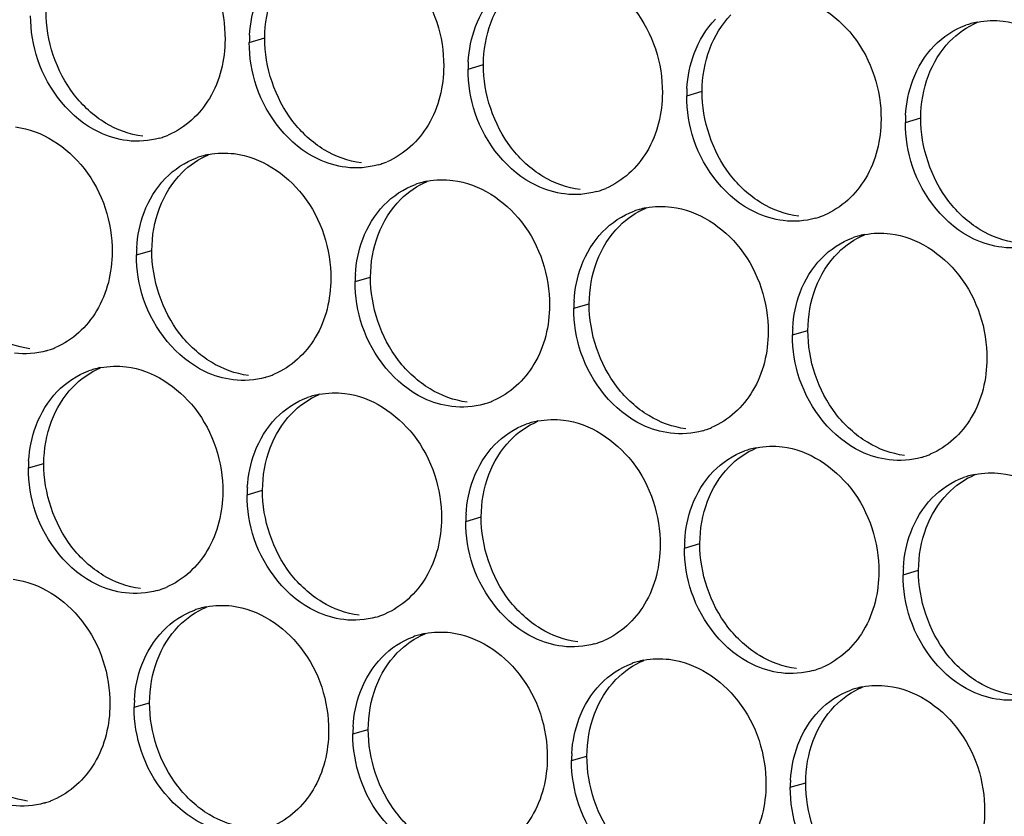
# Paper-space layout '45651_1_3' of a CAD drawing. Header units: millimetres. Extents: x -231 to 594, y 0 to 420.
# Tile 48 of 247: x 125.58 to 132.42, y 112.06 to 117.6. Entities that reach past the tile are written whole.
import ezdxf

# ---------------------------------------------------------------- set-up
doc = ezdxf.new("R2010")
doc.units = ezdxf.units.MM
doc.header["$LTSCALE"] = 32.67
doc.layers.add('02___PRT_ALL_AXES', color=7, linetype='CONTINUOUS')

psp = doc.layouts.new('45651_1_3')

# ---------------------------------------------------------------- linework, layer by layer
at = {"layer": '02___PRT_ALL_AXES', "color": 7, "linetype": 'CONTINUOUS'}
for p, q in [((127.1718, 117.438), (127.279, 117.4686)), ((128.6914, 117.2525), (128.7986, 117.2832)), ((130.211, 117.067), (130.3182, 117.0977)), ((131.7306, 116.8815), (131.8378, 116.9122)), ((126.3874, 115.9603), (126.4946, 115.991)), ((127.9069, 115.7748), (128.0141, 115.8055)), ((129.4265, 115.5894), (129.5337, 115.62)), ((130.9461, 115.4039), (131.0533, 115.4346)), ((125.6367, 114.4786), (125.7439, 114.5092)), ((127.1563, 114.2931), (127.2635, 114.3238)), ((128.6759, 114.1076), (128.7831, 114.1383)), ((130.1954, 113.9221), (130.3026, 113.9528)), ((131.715, 113.7366), (131.8222, 113.7673)), ((126.3718, 112.8154), (126.479, 112.8461)), ((127.8914, 112.63), (127.9986, 112.6606)), ((129.411, 112.4445), (129.5182, 112.4752)), ((130.9306, 112.259), (131.0378, 112.2897))]:
    psp.add_line(p, q, dxfattribs=at)
at = {"layer": '02___PRT_ALL_AXES', "color": 3, "linetype": 'CONTINUOUS'}
for centre, radius, start, end in [((132.336, 117.0425), 0.5467, 105.94061, 109.76751), ((132.3374, 117.0375), 0.5519, 100.97724, 105.93831), ((128.0636, 117.4336), 0.8918, 176.51802, 179.71686), ((129.5832, 117.2481), 0.8918, 176.51802, 179.71686), ((131.1028, 117.0626), 0.8918, 176.51802, 179.71686), ((132.6224, 116.8771), 0.8918, 176.51802, 179.71686), ((126.397, 117.2989), 0.5481, 289.77289, 292.73686), ((126.3976, 117.2976), 0.5467, 285.94061, 289.76751), ((126.9942, 116.1163), 0.5519, 100.97724, 105.93831), ((126.9928, 116.1213), 0.5467, 105.94061, 109.76751), ((127.9171, 117.1121), 0.5467, 285.94061, 289.76751), ((127.9166, 117.1134), 0.5481, 289.77289, 292.73686), ((128.5124, 115.9358), 0.5467, 105.94061, 109.76751), ((128.5138, 115.9308), 0.5519, 100.97724, 105.93831), ((129.4367, 116.9266), 0.5467, 285.94061, 289.76751), ((129.4362, 116.9279), 0.5481, 289.77289, 292.73686), ((130.0319, 115.7504), 0.5467, 105.94061, 109.76751), ((130.0334, 115.7453), 0.5519, 100.97724, 105.93831), ((130.9563, 116.7412), 0.5467, 285.94061, 289.76751), ((130.9558, 116.7425), 0.5481, 289.77289, 292.73686), ((131.5515, 115.5649), 0.5467, 105.94061, 109.76751), ((131.5529, 115.5599), 0.5519, 100.97724, 105.93831), ((127.2792, 115.9559), 0.8918, 176.51802, 179.71686), ((128.7988, 115.7704), 0.8918, 176.51802, 179.71686), ((130.3184, 115.585), 0.8918, 176.51802, 179.71686), ((131.8379, 115.3995), 0.8918, 176.51802, 179.71686), ((125.6131, 115.8199), 0.5467, 285.94061, 289.76751), ((125.6126, 115.8213), 0.5481, 289.77289, 292.73686), ((126.2421, 114.6395), 0.5467, 105.94061, 109.76751), ((126.2435, 114.6345), 0.5519, 100.97724, 105.93831), ((127.1327, 115.6345), 0.5467, 285.94061, 289.76751), ((127.1322, 115.6358), 0.5481, 289.77289, 292.73686), ((127.7617, 114.4541), 0.5467, 105.94061, 109.76751), ((127.7631, 114.449), 0.5519, 100.97724, 105.93831), ((128.6523, 115.449), 0.5467, 285.94061, 289.76751), ((128.6518, 115.4503), 0.5481, 289.77289, 292.73686), ((129.2813, 114.2686), 0.5467, 105.94061, 109.76751), ((129.2827, 114.2636), 0.5519, 100.97724, 105.93831), ((130.1719, 115.2635), 0.5467, 285.94061, 289.76751), ((130.1713, 115.2648), 0.5481, 289.77289, 292.73686), ((130.8008, 114.0831), 0.5467, 105.94061, 109.76751), ((130.8023, 114.0781), 0.5519, 100.97724, 105.93831), ((131.6915, 115.078), 0.5467, 285.94061, 289.76751), ((131.6909, 115.0793), 0.5481, 289.77289, 292.73686), ((126.5285, 114.4741), 0.8918, 176.51802, 179.71686), ((132.3204, 113.8976), 0.5467, 105.94061, 109.76751), ((132.3218, 113.8926), 0.5519, 100.97724, 105.93831), ((128.0481, 114.2887), 0.8918, 176.51802, 179.71686), ((129.5677, 114.1032), 0.8918, 176.51802, 179.71686), ((131.0873, 113.9177), 0.8918, 176.51802, 179.71686), ((132.6068, 113.7322), 0.8918, 176.51802, 179.71686), ((126.3815, 114.154), 0.5481, 289.77289, 292.73686), ((126.382, 114.1527), 0.5467, 285.94061, 289.76751), ((126.9786, 112.9714), 0.5519, 100.97724, 105.93831), ((126.9772, 112.9764), 0.5467, 105.94061, 109.76751), ((127.9016, 113.9672), 0.5467, 285.94061, 289.76751), ((127.9011, 113.9685), 0.5481, 289.77289, 292.73686), ((128.4968, 112.7909), 0.5467, 105.94061, 109.76751), ((128.4982, 112.7859), 0.5519, 100.97724, 105.93831), ((129.4212, 113.7817), 0.5467, 285.94061, 289.76751), ((129.4207, 113.7831), 0.5481, 289.77289, 292.73686), ((130.0164, 112.6055), 0.5467, 105.94061, 109.76751), ((130.0178, 112.6004), 0.5519, 100.97724, 105.93831), ((130.9408, 113.5963), 0.5467, 285.94061, 289.76751), ((130.9402, 113.5976), 0.5481, 289.77289, 292.73686), ((131.536, 112.42), 0.5467, 105.94061, 109.76751), ((131.5374, 112.415), 0.5519, 100.97724, 105.93831), ((127.2636, 112.811), 0.8918, 176.51802, 179.71686), ((128.7832, 112.6255), 0.8918, 176.51802, 179.71686), ((130.3028, 112.4401), 0.8918, 176.51802, 179.71686), ((131.8224, 112.2546), 0.8918, 176.51802, 179.71686), ((125.5976, 112.675), 0.5467, 285.94061, 289.76751), ((125.597, 112.6764), 0.5481, 289.77289, 292.73686)]:
    psp.add_arc(centre, radius, start, end, dxfattribs=at)
for points, knots in [([(126.3315, 118.3272), (126.5158, 118.3047), (126.8792, 118.0636), (127.004, 117.6626), (127.003, 117.4586)], [0, 0, 0, 0, 0.476473, 1, 1, 1, 1]), ([(127.8511, 118.1418), (128.0354, 118.1193), (128.3987, 117.8782), (128.5236, 117.4771), (128.5226, 117.2731)], [0, 0, 0, 0, 0.476473, 1, 1, 1, 1]), ([(129.3707, 117.9563), (129.555, 117.9338), (129.9183, 117.6927), (130.0431, 117.2916), (130.0421, 117.0876)], [0, 0, 0, 0, 0.476473, 1, 1, 1, 1]), ([(130.8902, 117.7708), (131.0745, 117.7483), (131.4379, 117.5072), (131.5627, 117.1061), (131.5617, 116.9021)], [0, 0, 0, 0, 0.476473, 1, 1, 1, 1]), ([(132.4098, 117.5853), (132.5941, 117.5628), (132.9575, 117.3217), (133.0823, 116.9207), (133.0813, 116.7167)], [0, 0, 0, 0, 0.476473, 1, 1, 1, 1]), ([(127.003, 117.4586), (127.0023, 117.3173), (126.9393, 117.0411), (126.7268, 116.8428), (126.6089, 116.7934)], [0, 0, 0, 0, 0.525086, 1, 1, 1, 1]), ([(126.3237, 116.7548), (126.2561, 116.763), (125.9758, 116.8469), (125.7721, 117.1079), (125.7022, 117.3163)], [0, 0, 0, 0, 0.236458, 1, 1, 1, 1]), ([(128.5226, 117.2731), (128.5219, 117.1318), (128.4589, 116.8556), (128.2463, 116.6573), (128.1285, 116.6079)], [0, 0, 0, 0, 0.525086, 1, 1, 1, 1]), ([(127.8433, 116.5693), (127.7757, 116.5776), (127.4953, 116.6614), (127.2917, 116.9224), (127.2217, 117.1308)], [0, 0, 0, 0, 0.236458, 1, 1, 1, 1]), ([(130.0421, 117.0876), (130.0414, 116.9463), (129.9785, 116.6701), (129.7659, 116.4718), (129.6481, 116.4224)], [0, 0, 0, 0, 0.525086, 1, 1, 1, 1]), ([(129.3629, 116.3838), (129.2953, 116.3921), (129.0149, 116.4759), (128.8113, 116.7369), (128.7413, 116.9453)], [0, 0, 0, 0, 0.236458, 1, 1, 1, 1]), ([(131.5617, 116.9021), (131.561, 116.7608), (131.498, 116.4846), (131.2855, 116.2863), (131.1676, 116.2369)], [0, 0, 0, 0, 0.525086, 1, 1, 1, 1]), ([(125.547, 116.8496), (125.7313, 116.8271), (126.0947, 116.586), (126.2195, 116.1849), (126.2185, 115.9809)], [0, 0, 0, 0, 0.476473, 1, 1, 1, 1]), ([(130.8825, 116.1984), (130.8149, 116.2066), (130.5345, 116.2905), (130.3309, 116.5515), (130.2609, 116.7599)], [0, 0, 0, 0, 0.236458, 1, 1, 1, 1]), ([(127.0666, 116.6641), (127.2509, 116.6416), (127.6143, 116.4005), (127.7391, 115.9995), (127.7381, 115.7955)], [0, 0, 0, 0, 0.476473, 1, 1, 1, 1]), ([(132.402, 116.0129), (132.3345, 116.0211), (132.0541, 116.105), (131.8504, 116.366), (131.7805, 116.5744)], [0, 0, 0, 0, 0.236458, 1, 1, 1, 1]), ([(128.5862, 116.4786), (128.7705, 116.4561), (129.1339, 116.215), (129.2587, 115.814), (129.2577, 115.61)], [0, 0, 0, 0, 0.476473, 1, 1, 1, 1]), ([(130.1058, 116.2932), (130.2901, 116.2707), (130.6535, 116.0296), (130.7783, 115.6285), (130.7773, 115.4245)], [0, 0, 0, 0, 0.476473, 1, 1, 1, 1]), ([(131.6254, 116.1077), (131.8097, 116.0852), (132.1731, 115.8441), (132.2979, 115.443), (132.2969, 115.239)], [0, 0, 0, 0, 0.476473, 1, 1, 1, 1]), ([(126.2185, 115.9809), (126.2178, 115.8396), (126.1548, 115.5634), (125.9423, 115.3651), (125.8244, 115.3157)], [0, 0, 0, 0, 0.525086, 1, 1, 1, 1]), ([(127.7381, 115.7955), (127.7374, 115.6542), (127.6744, 115.3779), (127.4619, 115.1796), (127.344, 115.1302)], [0, 0, 0, 0, 0.525086, 1, 1, 1, 1]), ([(127.0588, 115.0917), (126.9913, 115.0999), (126.7109, 115.1838), (126.5072, 115.4448), (126.4373, 115.6532)], [0, 0, 0, 0, 0.236458, 1, 1, 1, 1]), ([(129.2577, 115.61), (129.257, 115.4687), (129.194, 115.1925), (128.9815, 114.9942), (128.8636, 114.9448)], [0, 0, 0, 0, 0.525086, 1, 1, 1, 1]), ([(128.5784, 114.9062), (128.5109, 114.9144), (128.2305, 114.9983), (128.0268, 115.2593), (127.9569, 115.4677)], [0, 0, 0, 0, 0.236458, 1, 1, 1, 1]), ([(130.7773, 115.4245), (130.7766, 115.2832), (130.7136, 115.007), (130.5011, 114.8087), (130.3832, 114.7593)], [0, 0, 0, 0, 0.525086, 1, 1, 1, 1]), ([(130.098, 114.7207), (130.0304, 114.729), (129.7501, 114.8128), (129.5464, 115.0738), (129.4765, 115.2822)], [0, 0, 0, 0, 0.236458, 1, 1, 1, 1]), ([(132.2969, 115.239), (132.2962, 115.0977), (132.2332, 114.8215), (132.0206, 114.6232), (131.9028, 114.5738)], [0, 0, 0, 0, 0.525086, 1, 1, 1, 1]), ([(126.3159, 115.1823), (126.5002, 115.1598), (126.8636, 114.9187), (126.9884, 114.5177), (126.9874, 114.3137)], [0, 0, 0, 0, 0.476473, 1, 1, 1, 1]), ([(131.6176, 114.5352), (131.55, 114.5435), (131.2697, 114.6273), (131.066, 114.8883), (130.996, 115.0967)], [0, 0, 0, 0, 0.236458, 1, 1, 1, 1]), ([(127.8355, 114.9969), (128.0198, 114.9744), (128.3832, 114.7333), (128.508, 114.3322), (128.507, 114.1282)], [0, 0, 0, 0, 0.476473, 1, 1, 1, 1]), ([(129.3551, 114.8114), (129.5394, 114.7889), (129.9028, 114.5478), (130.0276, 114.1467), (130.0266, 113.9427)], [0, 0, 0, 0, 0.476473, 1, 1, 1, 1]), ([(130.8747, 114.6259), (131.059, 114.6034), (131.4224, 114.3623), (131.5472, 113.9613), (131.5462, 113.7573)], [0, 0, 0, 0, 0.476473, 1, 1, 1, 1]), ([(132.3943, 114.4404), (132.5786, 114.4179), (132.942, 114.1768), (133.0668, 113.7758), (133.0658, 113.5718)], [0, 0, 0, 0, 0.476473, 1, 1, 1, 1]), ([(126.9874, 114.3137), (126.9867, 114.1724), (126.9237, 113.8962), (126.7112, 113.6979), (126.5933, 113.6485)], [0, 0, 0, 0, 0.525086, 1, 1, 1, 1]), ([(126.3082, 113.6099), (126.2406, 113.6181), (125.9602, 113.702), (125.7566, 113.963), (125.6866, 114.1714)], [0, 0, 0, 0, 0.236458, 1, 1, 1, 1]), ([(128.507, 114.1282), (128.5063, 113.9869), (128.4433, 113.7107), (128.2308, 113.5124), (128.1129, 113.463)], [0, 0, 0, 0, 0.525086, 1, 1, 1, 1]), ([(127.8278, 113.4244), (127.7602, 113.4327), (127.4798, 113.5165), (127.2761, 113.7775), (127.2062, 113.9859)], [0, 0, 0, 0, 0.236458, 1, 1, 1, 1]), ([(130.0266, 113.9427), (130.0259, 113.8014), (129.9629, 113.5252), (129.7504, 113.3269), (129.6325, 113.2775)], [0, 0, 0, 0, 0.525086, 1, 1, 1, 1]), ([(129.3473, 113.2389), (129.2798, 113.2472), (128.9994, 113.331), (128.7957, 113.5921), (128.7258, 113.8005)], [0, 0, 0, 0, 0.236458, 1, 1, 1, 1]), ([(131.5462, 113.7573), (131.5455, 113.616), (131.4825, 113.3397), (131.27, 113.1414), (131.1521, 113.092)], [0, 0, 0, 0, 0.525086, 1, 1, 1, 1]), ([(125.5315, 113.7047), (125.7158, 113.6822), (126.0792, 113.4411), (126.204, 113.04), (126.203, 112.836)], [0, 0, 0, 0, 0.476473, 1, 1, 1, 1]), ([(130.8669, 113.0535), (130.7993, 113.0617), (130.519, 113.1456), (130.3153, 113.4066), (130.2454, 113.615)], [0, 0, 0, 0, 0.236458, 1, 1, 1, 1]), ([(127.0511, 113.5192), (127.2354, 113.4967), (127.5988, 113.2556), (127.7236, 112.8546), (127.7226, 112.6506)], [0, 0, 0, 0, 0.476473, 1, 1, 1, 1]), ([(132.3865, 112.868), (132.3189, 112.8762), (132.0386, 112.9601), (131.8349, 113.2211), (131.7649, 113.4295)], [0, 0, 0, 0, 0.236458, 1, 1, 1, 1]), ([(128.5707, 113.3337), (128.755, 113.3112), (129.1183, 113.0701), (129.2432, 112.6691), (129.2421, 112.4651)], [0, 0, 0, 0, 0.476473, 1, 1, 1, 1]), ([(130.0902, 113.1483), (130.2745, 113.1258), (130.6379, 112.8847), (130.7627, 112.4836), (130.7617, 112.2796)], [0, 0, 0, 0, 0.476473, 1, 1, 1, 1]), ([(131.6098, 112.9628), (131.7941, 112.9403), (132.1575, 112.6992), (132.2823, 112.2981), (132.2813, 112.0941)], [0, 0, 0, 0, 0.476473, 1, 1, 1, 1]), ([(126.203, 112.836), (126.2023, 112.6947), (126.1393, 112.4185), (125.9268, 112.2202), (125.8089, 112.1708)], [0, 0, 0, 0, 0.525086, 1, 1, 1, 1]), ([(127.7226, 112.6506), (127.7219, 112.5093), (127.6589, 112.2331), (127.4463, 112.0347), (127.3285, 111.9854)], [0, 0, 0, 0, 0.525086, 1, 1, 1, 1]), ([(127.0433, 111.9468), (126.9757, 111.955), (126.6954, 112.0389), (126.4917, 112.2999), (126.4217, 112.5083)], [0, 0, 0, 0, 0.236458, 1, 1, 1, 1]), ([(129.2421, 112.4651), (129.2414, 112.3238), (129.1785, 112.0476), (128.9659, 111.8493), (128.8481, 111.7999)], [0, 0, 0, 0, 0.525086, 1, 1, 1, 1]), ([(128.5629, 111.7613), (128.4953, 111.7695), (128.2149, 111.8534), (128.0113, 112.1144), (127.9413, 112.3228)], [0, 0, 0, 0, 0.236458, 1, 1, 1, 1]), ([(130.7617, 112.2796), (130.761, 112.1383), (130.6981, 111.8621), (130.4855, 111.6638), (130.3676, 111.6144)], [0, 0, 0, 0, 0.525086, 1, 1, 1, 1]), ([(130.0825, 111.5758), (130.0149, 111.5841), (129.7345, 111.6679), (129.5309, 111.9289), (129.4609, 112.1373)], [0, 0, 0, 0, 0.236458, 1, 1, 1, 1]), ([(132.2813, 112.0941), (132.2806, 111.9528), (132.2176, 111.6766), (132.0051, 111.4783), (131.8872, 111.4289)], [0, 0, 0, 0, 0.525086, 1, 1, 1, 1])]:
    psp.add_open_spline(points, degree=3, knots=knots, dxfattribs=at)
at = {"layer": '02___PRT_ALL_AXES', "color": 7, "linetype": 'CONTINUOUS'}
for points in [[(127.279, 117.4686), (127.2795, 117.5684), (127.2968, 117.6699), (127.3319, 117.7632)], [(128.8515, 117.5778), (128.8843, 117.6649), (128.9345, 117.748), (128.9992, 117.815)], [(125.9545, 117.074), (125.8297, 117.2354), (125.7584, 117.4501), (125.7594, 117.6541)], [(130.3711, 117.3923), (130.4039, 117.4795), (130.454, 117.5625), (130.5187, 117.6295)], [(128.7986, 117.2832), (128.7991, 117.3829), (128.8163, 117.4844), (128.8515, 117.5778)], [(132.0383, 117.444), (132.0928, 117.5004), (132.1596, 117.5471), (132.2318, 117.5774)], [(127.4741, 116.8886), (127.3493, 117.0499), (127.278, 117.2646), (127.279, 117.4686)], [(131.8907, 117.2068), (131.9235, 117.294), (131.9736, 117.377), (132.0383, 117.444)], [(130.3182, 117.0977), (130.3187, 117.1975), (130.3359, 117.2989), (130.3711, 117.3923)], [(128.9937, 116.7031), (128.8688, 116.8644), (128.7976, 117.0792), (128.7986, 117.2832)], [(131.8378, 116.9122), (131.8383, 117.012), (131.8555, 117.1134), (131.8907, 117.2068)], [(126.1728, 116.8769), (126.0889, 116.9277), (126.0145, 116.9965), (125.9545, 117.074)], [(130.5132, 116.5176), (130.3884, 116.679), (130.3172, 116.8937), (130.3182, 117.0977)], [(126.4309, 116.7855), (126.3403, 116.7965), (126.2508, 116.8296), (126.1728, 116.8769)], [(127.6923, 116.6914), (127.6085, 116.7422), (127.5341, 116.811), (127.4741, 116.8886)], [(132.0328, 116.3321), (131.908, 116.4935), (131.8368, 116.7082), (131.8378, 116.9122)], [(127.9505, 116.6), (127.8599, 116.611), (127.7704, 116.6441), (127.6923, 116.6914)], [(129.2119, 116.5059), (129.1281, 116.5567), (129.0536, 116.6255), (128.9937, 116.7031)], [(126.7042, 116.532), (126.7568, 116.5842), (126.8203, 116.6276), (126.8886, 116.6562)], [(126.5475, 116.2856), (126.5818, 116.3767), (126.6351, 116.4635), (126.7042, 116.532)], [(128.2238, 116.3466), (128.2764, 116.3988), (128.3399, 116.4421), (128.4082, 116.4707)], [(129.4701, 116.4145), (129.3795, 116.4256), (129.29, 116.4586), (129.2119, 116.5059)], [(130.7315, 116.3204), (130.6476, 116.3712), (130.5732, 116.44), (130.5132, 116.5176)], [(128.067, 116.1001), (128.1013, 116.1912), (128.1547, 116.278), (128.2238, 116.3466)], [(130.9897, 116.229), (130.899, 116.2401), (130.8096, 116.2731), (130.7315, 116.3204)], [(132.2511, 116.135), (132.1672, 116.1858), (132.0928, 116.2546), (132.0328, 116.3321)], [(126.4946, 115.991), (126.4951, 116.0908), (126.5123, 116.1922), (126.5475, 116.2856)], [(129.7434, 116.1611), (129.796, 116.2133), (129.8595, 116.2566), (129.9278, 116.2853)], [(129.5866, 115.9146), (129.6209, 116.0058), (129.6743, 116.0925), (129.7434, 116.1611)], [(132.5092, 116.0436), (132.4186, 116.0546), (132.3292, 116.0877), (132.2511, 116.135)], [(128.0141, 115.8055), (128.0146, 115.9053), (128.0319, 116.0067), (128.067, 116.1001)], [(131.263, 115.9756), (131.3156, 116.0278), (131.379, 116.0711), (131.4474, 116.0998)], [(126.6896, 115.4109), (126.5648, 115.5723), (126.4936, 115.787), (126.4946, 115.991)], [(131.1062, 115.7292), (131.1405, 115.8203), (131.1939, 115.907), (131.263, 115.9756)], [(129.5337, 115.62), (129.5342, 115.7198), (129.5515, 115.8213), (129.5866, 115.9146)], [(128.2092, 115.2254), (128.0844, 115.3868), (128.0131, 115.6015), (128.0141, 115.8055)], [(131.0533, 115.4346), (131.0538, 115.5343), (131.0711, 115.6358), (131.1062, 115.7292)], [(129.7288, 115.04), (129.604, 115.2013), (129.5327, 115.416), (129.5337, 115.62)], [(131.2484, 114.8545), (131.1236, 115.0158), (131.0523, 115.2306), (131.0533, 115.4346)], [(125.6465, 115.3078), (125.5558, 115.3189), (125.4664, 115.3519), (125.3883, 115.3992)], [(126.9079, 115.2137), (126.824, 115.2645), (126.7496, 115.3334), (126.6896, 115.4109)], [(128.4275, 115.0283), (128.3436, 115.0791), (128.2692, 115.1479), (128.2092, 115.2254)], [(125.9444, 115.041), (125.9989, 115.0974), (126.0657, 115.1442), (126.138, 115.1744)], [(127.166, 115.1223), (127.0754, 115.1334), (126.986, 115.1664), (126.9079, 115.2137)], [(125.7968, 114.8038), (125.8296, 114.891), (125.8797, 114.974), (125.9444, 115.041)], [(128.6856, 114.9369), (128.595, 114.9479), (128.5055, 114.981), (128.4275, 115.0283)], [(129.9471, 114.8428), (129.8632, 114.8936), (129.7888, 114.9624), (129.7288, 115.04)], [(127.464, 114.8556), (127.5185, 114.9119), (127.5853, 114.9587), (127.6575, 114.989)], [(127.3164, 114.6184), (127.3492, 114.7055), (127.3993, 114.7886), (127.464, 114.8556)], [(130.2052, 114.7514), (130.1146, 114.7624), (130.0251, 114.7955), (129.9471, 114.8428)], [(131.4666, 114.6573), (131.3828, 114.7081), (131.3084, 114.7769), (131.2484, 114.8545)], [(125.7439, 114.5092), (125.7444, 114.609), (125.7616, 114.7105), (125.7968, 114.8038)], [(128.9836, 114.6701), (129.038, 114.7264), (129.1049, 114.7732), (129.1771, 114.8035)], [(127.2635, 114.3238), (127.264, 114.4235), (127.2812, 114.525), (127.3164, 114.6184)], [(128.8359, 114.4329), (128.8688, 114.52), (128.9189, 114.6031), (128.9836, 114.6701)], [(130.5032, 114.4846), (130.5576, 114.541), (130.6245, 114.5877), (130.6967, 114.618)], [(131.7248, 114.5659), (131.6342, 114.577), (131.5447, 114.61), (131.4666, 114.6573)], [(125.9389, 113.9291), (125.8141, 114.0905), (125.7429, 114.3052), (125.7439, 114.5092)], [(130.3555, 114.2474), (130.3883, 114.3346), (130.4385, 114.4176), (130.5032, 114.4846)], [(128.7831, 114.1383), (128.7835, 114.238), (128.8008, 114.3395), (128.8359, 114.4329)], [(132.0228, 114.2991), (132.0772, 114.3555), (132.144, 114.4023), (132.2163, 114.4325)], [(127.4585, 113.7437), (127.3337, 113.905), (127.2625, 114.1198), (127.2635, 114.3238)], [(131.8751, 114.0619), (131.9079, 114.1491), (131.9581, 114.2321), (132.0228, 114.2991)], [(130.3026, 113.9528), (130.3031, 114.0526), (130.3204, 114.154), (130.3555, 114.2474)], [(128.9781, 113.5582), (128.8533, 113.7196), (128.782, 113.9343), (128.7831, 114.1383)], [(131.8222, 113.7673), (131.8227, 113.8671), (131.84, 113.9686), (131.8751, 114.0619)], [(126.1572, 113.732), (126.0734, 113.7828), (125.9989, 113.8516), (125.9389, 113.9291)], [(130.4977, 113.3727), (130.3729, 113.5341), (130.3016, 113.7488), (130.3026, 113.9528)], [(126.4154, 113.6406), (126.3248, 113.6516), (126.2353, 113.6847), (126.1572, 113.732)], [(127.6768, 113.5465), (127.5929, 113.5973), (127.5185, 113.6661), (127.4585, 113.7437)], [(132.0173, 113.1872), (131.8925, 113.3486), (131.8212, 113.5633), (131.8222, 113.7673)], [(126.6796, 113.3779), (126.734, 113.4343), (126.8008, 113.481), (126.8731, 113.5113)], [(127.935, 113.4551), (127.8443, 113.4662), (127.7549, 113.4992), (127.6768, 113.5465)], [(129.1964, 113.361), (129.1125, 113.4118), (129.0381, 113.4806), (128.9781, 113.5582)], [(126.5319, 113.1407), (126.5647, 113.2279), (126.6149, 113.3109), (126.6796, 113.3779)], [(130.716, 113.1755), (130.6321, 113.2263), (130.5577, 113.2952), (130.4977, 113.3727)], [(128.1992, 113.1924), (128.2536, 113.2488), (128.3204, 113.2956), (128.3927, 113.3258)], [(129.4545, 113.2696), (129.3639, 113.2807), (129.2745, 113.3137), (129.1964, 113.361)], [(128.0515, 112.9552), (128.0843, 113.0424), (128.1345, 113.1254), (128.1992, 113.1924)], [(130.9741, 113.0841), (130.8835, 113.0952), (130.794, 113.1282), (130.716, 113.1755)], [(132.2355, 112.9901), (132.1517, 113.0409), (132.0773, 113.1097), (132.0173, 113.1872)], [(126.479, 112.8461), (126.4795, 112.9459), (126.4968, 113.0473), (126.5319, 113.1407)], [(129.7187, 113.007), (129.7732, 113.0633), (129.84, 113.1101), (129.9123, 113.1404)], [(129.5711, 112.7698), (129.6039, 112.8569), (129.654, 112.94), (129.7187, 113.007)], [(132.4937, 112.8987), (132.4031, 112.9097), (132.3136, 112.9428), (132.2355, 112.9901)], [(127.9986, 112.6606), (127.9991, 112.7604), (128.0164, 112.8619), (128.0515, 112.9552)], [(131.2383, 112.8215), (131.2928, 112.8778), (131.3596, 112.9246), (131.4319, 112.9549)], [(126.6741, 112.266), (126.5493, 112.4274), (126.478, 112.6421), (126.479, 112.8461)], [(129.5182, 112.4752), (129.5187, 112.5749), (129.5359, 112.6764), (129.5711, 112.7698)], [(131.0907, 112.5843), (131.1235, 112.6714), (131.1736, 112.7545), (131.2383, 112.8215)], [(128.1937, 112.0805), (128.0689, 112.2419), (127.9976, 112.4566), (127.9986, 112.6606)], [(131.0378, 112.2897), (131.0383, 112.3894), (131.0555, 112.4909), (131.0907, 112.5843)], [(129.7133, 111.8951), (129.5884, 112.0564), (129.5172, 112.2712), (129.5182, 112.4752)], [(131.2328, 111.7096), (131.108, 111.871), (131.0368, 112.0857), (131.0378, 112.2897)], [(125.6309, 112.1629), (125.5403, 112.174), (125.4508, 112.207), (125.3728, 112.2543)], [(126.8923, 112.0688), (126.8085, 112.1197), (126.7341, 112.1885), (126.6741, 112.266)], [(128.4119, 111.8834), (128.3281, 111.9342), (128.2537, 112.003), (128.1937, 112.0805)], [(127.1505, 111.9775), (127.0599, 111.9885), (126.9704, 112.0215), (126.8923, 112.0688)]]:
    psp.add_open_spline(points, degree=3, dxfattribs=at)
at = {"layer": '02___PRT_ALL_AXES', "color": 3, "linetype": 'CONTINUOUS'}
for points in [[(128.7443, 117.5471), (128.7771, 117.6343), (128.8273, 117.7173), (128.892, 117.7843)], [(127.1734, 117.4877), (127.1785, 117.571), (127.1953, 117.6545), (127.2247, 117.7326)], [(125.7022, 117.3163), (125.6691, 117.4146), (125.6517, 117.5197), (125.6522, 117.6234)], [(128.693, 117.3022), (128.6981, 117.3855), (128.7149, 117.4691), (128.7443, 117.5471)], [(130.2639, 117.3616), (130.2967, 117.4488), (130.3468, 117.5318), (130.4115, 117.5988)], [(131.9311, 117.4133), (131.992, 117.4763), (132.0687, 117.5274), (132.1511, 117.557)], [(132.2323, 117.5793), (132.2904, 117.5906), (132.351, 117.5925), (132.4098, 117.5853)], [(127.2217, 117.1308), (127.1887, 117.2292), (127.1713, 117.3342), (127.1718, 117.438)], [(131.7835, 117.1761), (131.8163, 117.2633), (131.8664, 117.3463), (131.9311, 117.4133)], [(130.2126, 117.1168), (130.2177, 117.2), (130.2345, 117.2836), (130.2639, 117.3616)], [(128.7413, 116.9453), (128.7083, 117.0437), (128.6909, 117.1488), (128.6914, 117.2525)], [(131.7322, 116.9313), (131.7373, 117.0145), (131.7541, 117.0981), (131.7835, 117.1761)], [(130.2609, 116.7599), (130.2279, 116.8582), (130.2105, 116.9633), (130.211, 117.067)], [(131.7805, 116.5744), (131.7475, 116.6727), (131.7301, 116.7778), (131.7306, 116.8815)], [(126.5477, 116.7719), (126.4757, 116.7513), (126.398, 116.7457), (126.3237, 116.7548)], [(126.8891, 116.6581), (126.9472, 116.6694), (127.0078, 116.6713), (127.0666, 116.6641)], [(126.5879, 116.4921), (126.6488, 116.5551), (126.7255, 116.6062), (126.8079, 116.6358)], [(128.0673, 116.5864), (127.9953, 116.5658), (127.9176, 116.5602), (127.8433, 116.5693)], [(126.4403, 116.2549), (126.4731, 116.3421), (126.5232, 116.4251), (126.5879, 116.4921)], [(128.4087, 116.4726), (128.4668, 116.4839), (128.5274, 116.4858), (128.5862, 116.4786)], [(128.1075, 116.3066), (128.1683, 116.3696), (128.245, 116.4207), (128.3275, 116.4503)], [(129.5869, 116.4009), (129.5149, 116.3804), (129.4372, 116.3748), (129.3629, 116.3838)], [(126.389, 116.0101), (126.3941, 116.0933), (126.4109, 116.1769), (126.4403, 116.2549)], [(127.9598, 116.0694), (127.9927, 116.1566), (128.0428, 116.2397), (128.1075, 116.3066)], [(129.6271, 116.1212), (129.6879, 116.1842), (129.7646, 116.2352), (129.847, 116.2649)], [(129.9283, 116.2872), (129.9864, 116.2984), (130.047, 116.3003), (130.1058, 116.2932)], [(131.1065, 116.2155), (131.0345, 116.1949), (130.9568, 116.1893), (130.8825, 116.1984)], [(129.4794, 115.884), (129.5122, 115.9711), (129.5624, 116.0542), (129.6271, 116.1212)], [(131.4478, 116.1017), (131.506, 116.113), (131.5666, 116.1149), (131.6254, 116.1077)], [(127.9086, 115.8246), (127.9136, 115.9078), (127.9305, 115.9914), (127.9598, 116.0694)], [(131.1467, 115.9357), (131.2075, 115.9987), (131.2842, 116.0498), (131.3666, 116.0794)], [(132.626, 116.03), (132.554, 116.0094), (132.4764, 116.0038), (132.402, 116.0129)], [(126.4373, 115.6532), (126.4043, 115.7515), (126.3869, 115.8566), (126.3874, 115.9603)], [(130.999, 115.6985), (131.0318, 115.7857), (131.082, 115.8687), (131.1467, 115.9357)], [(129.4282, 115.6391), (129.4332, 115.7224), (129.4501, 115.8059), (129.4794, 115.884)], [(127.9569, 115.4677), (127.9239, 115.566), (127.9064, 115.6711), (127.9069, 115.7748)], [(130.9478, 115.4536), (130.9528, 115.5369), (130.9696, 115.6205), (130.999, 115.6985)], [(129.4765, 115.2822), (129.4434, 115.3806), (129.426, 115.4856), (129.4265, 115.5894)], [(130.996, 115.0967), (130.963, 115.1951), (130.9456, 115.3002), (130.9461, 115.4039)], [(125.7633, 115.2942), (125.6913, 115.2737), (125.6136, 115.2681), (125.5393, 115.2771)], [(125.8372, 115.0104), (125.8981, 115.0733), (125.9748, 115.1244), (126.0572, 115.154)], [(126.1384, 115.1764), (126.1965, 115.1876), (126.2572, 115.1895), (126.3159, 115.1823)], [(127.2828, 115.1088), (127.2108, 115.0882), (127.1332, 115.0826), (127.0588, 115.0917)], [(125.6896, 114.7732), (125.7224, 114.8603), (125.7725, 114.9434), (125.8372, 115.0104)], [(127.3568, 114.8249), (127.4177, 114.8879), (127.4944, 114.9389), (127.5768, 114.9686)], [(127.658, 114.9909), (127.7161, 115.0022), (127.7767, 115.004), (127.8355, 114.9969)], [(128.8024, 114.9233), (128.7304, 114.9027), (128.6528, 114.8971), (128.5784, 114.9062)], [(127.2092, 114.5877), (127.242, 114.6748), (127.2921, 114.7579), (127.3568, 114.8249)], [(129.1776, 114.8054), (129.2357, 114.8167), (129.2963, 114.8186), (129.3551, 114.8114)], [(125.6383, 114.5283), (125.6434, 114.6115), (125.6602, 114.6951), (125.6896, 114.7732)], [(128.8764, 114.6394), (128.9373, 114.7024), (129.0139, 114.7535), (129.0964, 114.7831)], [(130.322, 114.7378), (130.25, 114.7172), (130.1723, 114.7116), (130.098, 114.7207)], [(128.7287, 114.4022), (128.7616, 114.4894), (128.8117, 114.5724), (128.8764, 114.6394)], [(130.6972, 114.6199), (130.7553, 114.6312), (130.8159, 114.6331), (130.8747, 114.6259)], [(127.1579, 114.3428), (127.163, 114.4261), (127.1798, 114.5096), (127.2092, 114.5877)], [(130.396, 114.4539), (130.4568, 114.5169), (130.5335, 114.568), (130.6159, 114.5976)], [(131.8416, 114.5523), (131.7696, 114.5318), (131.6919, 114.5262), (131.6176, 114.5352)], [(125.6866, 114.1714), (125.6536, 114.2697), (125.6362, 114.3748), (125.6367, 114.4786)], [(128.6775, 114.1574), (128.6826, 114.2406), (128.6994, 114.3242), (128.7287, 114.4022)], [(130.2483, 114.2167), (130.2811, 114.3039), (130.3313, 114.3869), (130.396, 114.4539)], [(131.9156, 114.2684), (131.9764, 114.3314), (132.0531, 114.3825), (132.1355, 114.4121)], [(132.2167, 114.4344), (132.2749, 114.4457), (132.3355, 114.4476), (132.3943, 114.4404)], [(127.2062, 113.9859), (127.1732, 114.0843), (127.1558, 114.1894), (127.1563, 114.2931)], [(131.7679, 114.0312), (131.8007, 114.1184), (131.8509, 114.2015), (131.9156, 114.2684)], [(130.1971, 113.9719), (130.2021, 114.0551), (130.219, 114.1387), (130.2483, 114.2167)], [(128.7258, 113.8005), (128.6928, 113.8988), (128.6753, 114.0039), (128.6759, 114.1076)], [(131.7167, 113.7864), (131.7217, 113.8696), (131.7385, 113.9532), (131.7679, 114.0312)], [(130.2454, 113.615), (130.2124, 113.7133), (130.1949, 113.8184), (130.1954, 113.9221)], [(131.7649, 113.4295), (131.7319, 113.5278), (131.7145, 113.6329), (131.715, 113.7366)], [(126.5322, 113.627), (126.4602, 113.6064), (126.3825, 113.6008), (126.3082, 113.6099)], [(126.8735, 113.5132), (126.9317, 113.5245), (126.9923, 113.5264), (127.0511, 113.5192)], [(126.5724, 113.3472), (126.6332, 113.4102), (126.7099, 113.4613), (126.7923, 113.4909)], [(128.0518, 113.4415), (127.9797, 113.421), (127.9021, 113.4153), (127.8278, 113.4244)], [(126.4247, 113.11), (126.4575, 113.1972), (126.5077, 113.2802), (126.5724, 113.3472)], [(128.092, 113.1618), (128.1528, 113.2247), (128.2295, 113.2758), (128.3119, 113.3054)], [(128.3931, 113.3278), (128.4513, 113.339), (128.5119, 113.3409), (128.5707, 113.3337)], [(129.5713, 113.2561), (129.4993, 113.2355), (129.4217, 113.2299), (129.3473, 113.2389)], [(126.3735, 112.8652), (126.3785, 112.9484), (126.3953, 113.032), (126.4247, 113.11)], [(127.9443, 112.9246), (127.9771, 113.0117), (128.0273, 113.0948), (128.092, 113.1618)], [(129.6115, 112.9763), (129.6724, 113.0393), (129.7491, 113.0903), (129.8315, 113.12)], [(129.9127, 113.1423), (129.9708, 113.1536), (130.0315, 113.1554), (130.0902, 113.1483)], [(131.0909, 113.0706), (131.0189, 113.05), (130.9413, 113.0444), (130.8669, 113.0535)], [(129.4639, 112.7391), (129.4967, 112.8262), (129.5468, 112.9093), (129.6115, 112.9763)], [(131.4323, 112.9568), (131.4904, 112.9681), (131.5511, 112.97), (131.6098, 112.9628)], [(127.893, 112.6797), (127.8981, 112.7629), (127.9149, 112.8465), (127.9443, 112.9246)], [(131.1311, 112.7908), (131.192, 112.8538), (131.2687, 112.9049), (131.3511, 112.9345)], [(132.6105, 112.8851), (132.5385, 112.8645), (132.4608, 112.8589), (132.3865, 112.868)], [(126.4217, 112.5083), (126.3887, 112.6066), (126.3713, 112.7117), (126.3718, 112.8154)], [(130.9835, 112.5536), (131.0163, 112.6408), (131.0664, 112.7238), (131.1311, 112.7908)], [(129.4126, 112.4942), (129.4177, 112.5775), (129.4345, 112.661), (129.4639, 112.7391)], [(127.9413, 112.3228), (127.9083, 112.4211), (127.8909, 112.5262), (127.8914, 112.63)], [(130.9322, 112.3088), (130.9373, 112.392), (130.9541, 112.4756), (130.9835, 112.5536)], [(129.4609, 112.1373), (129.4279, 112.2357), (129.4105, 112.3408), (129.411, 112.4445)], [(130.9805, 111.9519), (130.9475, 112.0502), (130.9301, 112.1553), (130.9306, 112.259)], [(125.7477, 112.1494), (125.6757, 112.1288), (125.5981, 112.1232), (125.5237, 112.1323)]]:
    psp.add_open_spline(points, degree=3, dxfattribs=at)

doc.saveas('drawing.dxf')
